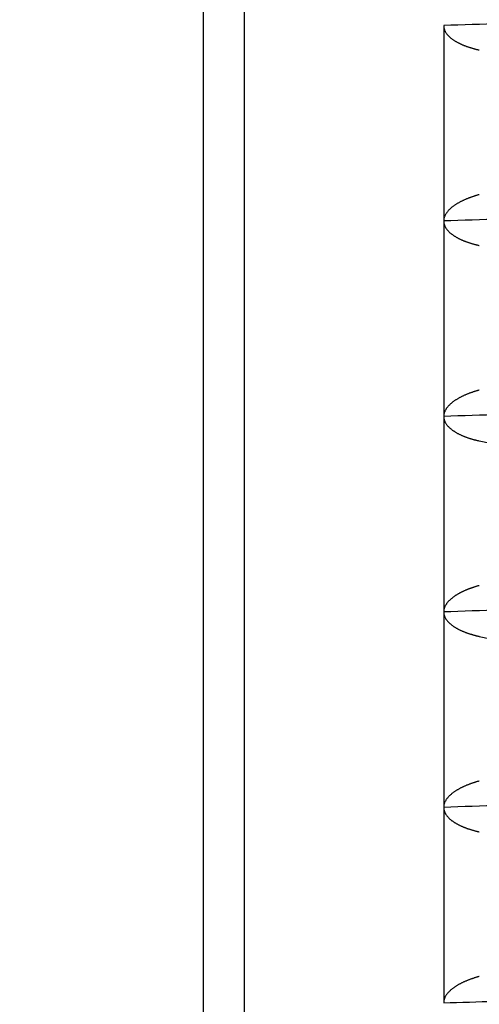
# Model space of a CAD drawing. Header units: millimetres. Extents: x 0 to 594, y 0 to 420.
# Tile 35 of 112: x 147.95 to 150.3, y 232.28 to 237.32. Entities that reach past the tile are written whole.
import ezdxf

# ---------------------------------------------------------------- set-up
doc = ezdxf.new("R2010")
doc.units = ezdxf.units.MM
doc.header["$LTSCALE"] = 0.257233
doc.layers.add('NoLayerName_001', color=7, linetype='Continuous')
doc.styles.get("Standard").update_dxf_attribs({"font": 'txt', "bigfont": 'extfont2'})
doc.dimstyles.get("Standard").update_dxf_attribs({"dimtxt": 2.5, "dimasz": 2.5, "dimexe": 1, "dimexo": 1, "dimtad": 1, "dimdec": 3, "dimzin": 0, "dimdsep": 46, "dimtxsty": 'Standard', "dimcen": 2.5, "dimadec": 3, "dimazin": 0, "dimtfac": 0.75, "dimtdec": 3, "dimtmove": 0, "dimatfit": 3, "dimfxl": 1, "dimarcsym": 0})

# ---------------------------------------------------------------- blocks, each defined once
blk = doc.blocks.new('_OPEN30')
at = {"color": 0, "linetype": 'ByBlock', "lineweight": -2}
for p, q in [((-1, 0.267949), (0, 0)), ((0, 0), (-1, -0.267949)), ((0, 0), (-1, 0))]:
    blk.add_line(p, q, dxfattribs=at)
blk = doc.blocks.new('*D44')
at = {"layer": 'Defpoints', "color": 0}
for p in [(135.4527, 245.9638), (135.4527, 226.5701), (160.4527, 226.5701)]:
    blk.add_point(p, dxfattribs=at)
at = {"layer": 'NoLayerName_001', "color": 0, "linetype": 'Continuous', "lineweight": 13}
for p, q in [((135.4527, 227.9844), (135.4527, 247.378)), ((160.4527, 227.9844), (160.4527, 247.378)), ((158.3314, 245.9638), (137.574, 245.9638))]:
    blk.add_line(p, q, dxfattribs=at)
at = {"layer": 'NoLayerName_001', "color": 0, "lineweight": 13, "xscale": 2.121340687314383, "yscale": 2.121340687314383, "zscale": 2.121340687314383, "rotation": 180}
blk.add_blockref('_OPEN30', (135.4527, 245.9638), dxfattribs=at)
at = {"layer": 'NoLayerName_001', "color": 0, "lineweight": 13, "xscale": 2.121340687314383, "yscale": 2.121340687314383, "zscale": 2.121340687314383}
blk.add_blockref('_OPEN30', (160.4527, 245.9638), dxfattribs=at)
at = {"layer": 'NoLayerName_001', "color": 0, "lineweight": 13, "insert": (147.9527, 249.8529), "char_height": 4.949795, "attachment_point": 5}
blk.add_mtext('\\W0.8000;25', dxfattribs=at)

msp = doc.modelspace()

# ---------------------------------------------------------------- linework, layer by layer
at = {"layer": 'NoLayerName_001', "color": 8, "linetype": 'Continuous', "lineweight": 25}
for p, q in [((148.8908, 240.4701), (148.8908, 229.5587)), ((149.1016, 240.1701), (149.1016, 229.5539))]:
    msp.add_line(p, q, dxfattribs=at)
at = {"layer": 'NoLayerName_001', "color": 7, "linetype": 'Continuous', "lineweight": 25}
msp.add_line((150.1212, 237.2853), (150.1212, 232.2852), dxfattribs=at)
at = {"layer": 'NoLayerName_001', "color": 8, "linetype": 'Continuous', "lineweight": 25}
for points, knots in [([(153.3356, 237.4452), (153.3163, 237.4421), (153.2779, 237.4355), (153.2197, 237.4287), (153.1615, 237.4225), (153.1032, 237.417), (153.0449, 237.4121), (152.9865, 237.4075), (152.9282, 237.4033), (152.8698, 237.3992), (152.8114, 237.3953), (152.7529, 237.3917), (152.6945, 237.3881), (152.6361, 237.3847), (152.5582, 237.3804), (152.4607, 237.3751), (152.3438, 237.3693), (152.2269, 237.3636), (152.0905, 237.3574), (151.9345, 237.3505), (151.7396, 237.3424), (151.5056, 237.3331), (151.2132, 237.3222), (150.8427, 237.309), (150.4722, 237.2966), (150.2187, 237.2885), (150.1212, 237.2853)], [0, 0, 0, 0, 0.058532, 0.117068, 0.175599, 0.234131, 0.292665, 0.351203, 0.40974, 0.468275, 0.526807, 0.585339, 0.643871, 0.702403, 0.760934, 0.877999, 0.995065, 1.11213, 1.229195, 1.404792, 1.580389, 1.814518, 2.10718, 2.458374, 2.926632, 3.219294, 3.219294, 3.219294, 3.219294]), ([(153.3356, 236.4452), (153.3163, 236.4421), (153.2779, 236.4355), (153.2197, 236.4287), (153.1615, 236.4225), (153.1032, 236.417), (153.0449, 236.4121), (152.9865, 236.4075), (152.9282, 236.4033), (152.8698, 236.3992), (152.8114, 236.3953), (152.7529, 236.3917), (152.6945, 236.3881), (152.6361, 236.3847), (152.5582, 236.3804), (152.4607, 236.3751), (152.3438, 236.3693), (152.2269, 236.3636), (152.0905, 236.3574), (151.9345, 236.3505), (151.7396, 236.3424), (151.5056, 236.3331), (151.2132, 236.3222), (150.8427, 236.309), (150.4722, 236.2966), (150.2187, 236.2885), (150.1212, 236.2853)], [0, 0, 0, 0, 0.058533, 0.117068, 0.175599, 0.234131, 0.292666, 0.351204, 0.409741, 0.468276, 0.526809, 0.585341, 0.643872, 0.702404, 0.760936, 0.878001, 0.995067, 1.112133, 1.229198, 1.404795, 1.580393, 1.814522, 2.107185, 2.458379, 2.926639, 3.219301, 3.219301, 3.219301, 3.219301]), ([(153.3356, 235.4452), (153.3163, 235.4421), (153.2778, 235.4355), (153.2197, 235.4287), (153.1615, 235.4225), (153.1032, 235.417), (153.0449, 235.4121), (152.9865, 235.4075), (152.9282, 235.4033), (152.8698, 235.3992), (152.8114, 235.3953), (152.7529, 235.3917), (152.6945, 235.3881), (152.6361, 235.3847), (152.5582, 235.3804), (152.4607, 235.3751), (152.3438, 235.3693), (152.2269, 235.3636), (152.0905, 235.3574), (151.9345, 235.3505), (151.7396, 235.3424), (151.5056, 235.3331), (151.2132, 235.3222), (150.8427, 235.309), (150.4722, 235.2966), (150.2187, 235.2885), (150.1212, 235.2853)], [0, 0, 0, 0, 0.058532, 0.117068, 0.175599, 0.23413, 0.292665, 0.351203, 0.40974, 0.468274, 0.526807, 0.585339, 0.643871, 0.702402, 0.760934, 0.877999, 0.995065, 1.11213, 1.229195, 1.404792, 1.580389, 1.814518, 2.10718, 2.458373, 2.926632, 3.219293, 3.219293, 3.219293, 3.219293]), ([(153.3356, 234.4452), (153.3163, 234.4421), (153.2779, 234.4355), (153.2197, 234.4287), (153.1615, 234.4225), (153.1032, 234.417), (153.0449, 234.4121), (152.9865, 234.4075), (152.9282, 234.4033), (152.8698, 234.3992), (152.8114, 234.3953), (152.7529, 234.3917), (152.6945, 234.3881), (152.6361, 234.3847), (152.5582, 234.3804), (152.4607, 234.3751), (152.3438, 234.3693), (152.2269, 234.3636), (152.0905, 234.3574), (151.9345, 234.3505), (151.7396, 234.3424), (151.5057, 234.3331), (151.2132, 234.3222), (150.8427, 234.309), (150.4722, 234.2966), (150.2187, 234.2885), (150.1212, 234.2853)], [0, 0, 0, 0, 0.058532, 0.117068, 0.175599, 0.23413, 0.292665, 0.351202, 0.409739, 0.468274, 0.526807, 0.585338, 0.64387, 0.702401, 0.760933, 0.877998, 0.995063, 1.112129, 1.229193, 1.40479, 1.580387, 1.814516, 2.107177, 2.45837, 2.926628, 3.219289, 3.219289, 3.219289, 3.219289]), ([(153.3356, 233.4452), (153.3163, 233.4421), (153.2778, 233.4355), (153.2197, 233.4287), (153.1615, 233.4225), (153.1032, 233.417), (153.0449, 233.4121), (152.9865, 233.4075), (152.9282, 233.4033), (152.8698, 233.3992), (152.8114, 233.3953), (152.7529, 233.3917), (152.6945, 233.3881), (152.6361, 233.3847), (152.5582, 233.3804), (152.4607, 233.3751), (152.3438, 233.3693), (152.2269, 233.3636), (152.0905, 233.3574), (151.9345, 233.3505), (151.7396, 233.3424), (151.5056, 233.3331), (151.2132, 233.3222), (150.8427, 233.309), (150.4722, 233.2966), (150.2187, 233.2885), (150.1212, 233.2853)], [0, 0, 0, 0, 0.058532, 0.117068, 0.175599, 0.23413, 0.292665, 0.351202, 0.409739, 0.468274, 0.526807, 0.585338, 0.64387, 0.702402, 0.760933, 0.877998, 0.995063, 1.112129, 1.229194, 1.40479, 1.580387, 1.814516, 2.107177, 2.45837, 2.926628, 3.219289, 3.219289, 3.219289, 3.219289]), ([(150.1212, 232.2852), (150.2967, 232.2909), (150.6087, 232.3009), (151.0182, 232.3151), (151.3302, 232.3264), (151.5836, 232.3361), (151.7981, 232.3447), (151.993, 232.3529), (152.1489, 232.3599), (152.2854, 232.3663), (152.4023, 232.3721), (152.4997, 232.3771), (152.5776, 232.3813), (152.6361, 232.3846), (152.6945, 232.388), (152.7529, 232.3916), (152.8114, 232.3952), (152.8698, 232.3991), (152.9282, 232.4032), (152.9865, 232.4074), (153.0449, 232.412), (153.1032, 232.4169), (153.1615, 232.4224), (153.2197, 232.4286), (153.2779, 232.4354), (153.3163, 232.442), (153.3356, 232.4451)], [0, 0, 0, 0, 0.52679, 0.936516, 1.229177, 1.463306, 1.697435, 1.873032, 2.048629, 2.165694, 2.28276, 2.399825, 2.458357, 2.516889, 2.57542, 2.633952, 2.692484, 2.751017, 2.809551, 2.868088, 2.926625, 2.98516, 3.043692, 3.102223, 3.160758, 3.219291, 3.219291, 3.219291, 3.219291])]:
    msp.add_open_spline(points, degree=3, knots=knots, dxfattribs=at)
at = {"layer": 'NoLayerName_001', "color": 7, "linetype": 'Continuous', "lineweight": 25}
for points, knots in [([(150.1212, 237.2853), (150.1213, 237.2834), (150.1214, 237.2794), (150.1223, 237.2736), (150.1238, 237.2678), (150.1257, 237.2622), (150.1281, 237.2568), (150.1309, 237.2516), (150.1341, 237.2466), (150.1375, 237.2418), (150.1413, 237.2373), (150.1453, 237.233), (150.1495, 237.2288), (150.1538, 237.2249), (150.1583, 237.2211), (150.163, 237.2175), (150.1677, 237.214), (150.1726, 237.2107), (150.1775, 237.2075), (150.1825, 237.2045), (150.1876, 237.2015), (150.1928, 237.1987), (150.198, 237.196), (150.2032, 237.1934), (150.2085, 237.1909), (150.2139, 237.1884), (150.2193, 237.1861), (150.2247, 237.1839), (150.2302, 237.1817), (150.2357, 237.1797), (150.2412, 237.1777), (150.2468, 237.1757), (150.2524, 237.1739), (150.258, 237.1721), (150.2636, 237.1704), (150.2692, 237.1688), (150.2749, 237.1672), (150.2806, 237.1657), (150.2862, 237.1642), (150.29, 237.1633), (150.2919, 237.1628)], [0, 0, 0, 0, 0.0058798, 0.0117874, 0.0177186, 0.0236601, 0.0295914, 0.0354959, 0.0413866, 0.0472759, 0.0531679, 0.0590588, 0.0649423, 0.0708208, 0.0766979, 0.082575, 0.0884514, 0.0943256, 0.100199, 0.1060726, 0.1119468, 0.1178211, 0.1236946, 0.1295681, 0.1354422, 0.1413174, 0.1471939, 0.1530718, 0.1589508, 0.1648304, 0.17071, 0.1765888, 0.182466, 0.1883417, 0.1942163, 0.20009, 0.205963, 0.2118355, 0.2177075, 0.2235791, 0.2235791, 0.2235791, 0.2235791]), ([(150.2919, 237.1628), (150.2939, 237.1624), (150.2977, 237.1614), (150.3015, 237.1606), (150.3034, 237.1602)], [0, 0, 0, 0, 0.0058711, 0.01174164, 0.01174164, 0.01174164, 0.01174164]), ([(150.3034, 236.42), (150.3015, 236.4195), (150.2976, 236.4184), (150.2919, 236.4168), (150.2862, 236.4151), (150.2805, 236.4133), (150.2749, 236.4115), (150.2692, 236.4096), (150.2636, 236.4077), (150.258, 236.4057), (150.2524, 236.4036), (150.2468, 236.4015), (150.2413, 236.3993), (150.2357, 236.397), (150.2303, 236.3946), (150.2248, 236.3922), (150.2194, 236.3897), (150.214, 236.3871), (150.2087, 236.3844), (150.2034, 236.3816), (150.1982, 236.3788), (150.193, 236.3758), (150.1879, 236.3728), (150.1829, 236.3696), (150.1779, 236.3663), (150.173, 236.3629), (150.1682, 236.3594), (150.1635, 236.3557), (150.1589, 236.3519), (150.1544, 236.348), (150.1501, 236.3439), (150.146, 236.3396), (150.142, 236.3351), (150.1383, 236.3305), (150.1348, 236.3256), (150.1316, 236.3206), (150.1287, 236.3153), (150.1262, 236.3098), (150.124, 236.3042), (150.1231, 236.3003), (150.1226, 236.2983)], [0, 0, 0, 0, 0.0059555, 0.0119115, 0.0178679, 0.0238248, 0.0297821, 0.03574, 0.0416985, 0.0476579, 0.0536184, 0.0595803, 0.0655437, 0.0715079, 0.0774721, 0.0834356, 0.0893981, 0.0953593, 0.1013191, 0.1072776, 0.1132353, 0.1191928, 0.1251506, 0.1311084, 0.1370662, 0.1430246, 0.1489851, 0.1549486, 0.1609128, 0.1668754, 0.1728365, 0.1787977, 0.1847612, 0.1907257, 0.1966927, 0.2026696, 0.2086698, 0.2147024, 0.2207408, 0.2267583, 0.2267583, 0.2267583, 0.2267583]), ([(150.1226, 236.2983), (150.1222, 236.2964), (150.1214, 236.2925), (150.1213, 236.2885), (150.1212, 236.2865)], [0, 0, 0, 0, 0.00598444, 0.01194204, 0.01194204, 0.01194204, 0.01194204]), ([(150.1212, 236.2865), (150.1213, 236.2848), (150.1213, 236.2813), (150.122, 236.276), (150.123, 236.2708), (150.1245, 236.2657), (150.1263, 236.2608), (150.1285, 236.256), (150.131, 236.2513), (150.1338, 236.2469), (150.1369, 236.2426), (150.1403, 236.2385), (150.1438, 236.2346), (150.1475, 236.2308), (150.1513, 236.2272), (150.1552, 236.2237), (150.1593, 236.2204), (150.1634, 236.2172), (150.1677, 236.2141), (150.172, 236.2111), (150.1764, 236.2082), (150.1808, 236.2055), (150.1854, 236.2028), (150.1899, 236.2002), (150.1946, 236.1978), (150.1992, 236.1954), (150.204, 236.193), (150.2087, 236.1908), (150.2135, 236.1887), (150.2183, 236.1866), (150.2231, 236.1846), (150.228, 236.1826), (150.2329, 236.1807), (150.2378, 236.1789), (150.2428, 236.1771), (150.2477, 236.1754), (150.2527, 236.1738), (150.2577, 236.1722), (150.2627, 236.1707), (150.2678, 236.1692), (150.2712, 236.1682), (150.2728, 236.1678)], [0, 0, 0, 0, 0.0052577, 0.0105381, 0.0158336, 0.0211345, 0.02643, 0.0317096, 0.0369744, 0.0422372, 0.0475049, 0.0527779, 0.0580514, 0.0633167, 0.0685738, 0.0738263, 0.0790769, 0.084327, 0.0895764, 0.0948251, 0.1000739, 0.1053234, 0.1105735, 0.1158238, 0.1210733, 0.1263217, 0.1315696, 0.1368171, 0.1420646, 0.1473118, 0.1525587, 0.1578054, 0.1630522, 0.1682993, 0.1735468, 0.1787947, 0.1840429, 0.1892915, 0.1945404, 0.1997897, 0.2050392, 0.2050392, 0.2050392, 0.2050392]), ([(150.2728, 236.1678), (150.2745, 236.1673), (150.2779, 236.1664), (150.283, 236.165), (150.2881, 236.1637), (150.2932, 236.1625), (150.2983, 236.1613), (150.3017, 236.1606), (150.3034, 236.1602)], [0, 0, 0, 0, 0.00524959, 0.0104991, 0.01574832, 0.02099701, 0.02624486, 0.03149156, 0.03149156, 0.03149156, 0.03149156]), ([(150.3034, 235.42), (150.3015, 235.4195), (150.2977, 235.4184), (150.2919, 235.4168), (150.2862, 235.4151), (150.2805, 235.4133), (150.2749, 235.4115), (150.2692, 235.4096), (150.2636, 235.4077), (150.258, 235.4057), (150.2524, 235.4036), (150.2468, 235.4015), (150.2413, 235.3993), (150.2357, 235.397), (150.2303, 235.3946), (150.2248, 235.3922), (150.2194, 235.3897), (150.214, 235.3871), (150.2087, 235.3844), (150.2034, 235.3816), (150.1982, 235.3788), (150.193, 235.3758), (150.1879, 235.3727), (150.1829, 235.3696), (150.1779, 235.3663), (150.173, 235.3629), (150.1682, 235.3594), (150.1635, 235.3557), (150.1589, 235.3519), (150.1544, 235.3479), (150.1501, 235.3438), (150.146, 235.3396), (150.142, 235.3351), (150.1382, 235.3305), (150.1347, 235.3256), (150.1315, 235.3206), (150.1287, 235.3153), (150.1262, 235.3098), (150.124, 235.3041), (150.1231, 235.3002), (150.1226, 235.2983)], [0, 0, 0, 0, 0.0059565, 0.0119136, 0.0178712, 0.0238291, 0.0297875, 0.0357465, 0.0417061, 0.0476666, 0.0536282, 0.0595912, 0.0655557, 0.0715209, 0.0774862, 0.0834509, 0.0894145, 0.0953767, 0.1013376, 0.1072972, 0.113256, 0.1192146, 0.1251735, 0.1311324, 0.1370913, 0.1430509, 0.1490124, 0.1549769, 0.160942, 0.1669058, 0.172868, 0.1788304, 0.1847952, 0.1907611, 0.1967294, 0.2027073, 0.2087082, 0.2147415, 0.2207806, 0.2267991, 0.2267991, 0.2267991, 0.2267991]), ([(150.1226, 235.2983), (150.1222, 235.2963), (150.1214, 235.2924), (150.1213, 235.2884), (150.1212, 235.2864)], [0, 0, 0, 0, 0.00598571, 0.01194457, 0.01194457, 0.01194457, 0.01194457]), ([(150.1212, 235.2858), (150.1213, 235.2838), (150.1214, 235.2799), (150.1223, 235.274), (150.1237, 235.2682), (150.1256, 235.2626), (150.1279, 235.2571), (150.1307, 235.2519), (150.1338, 235.2469), (150.1373, 235.2421), (150.1411, 235.2376), (150.1451, 235.2332), (150.1493, 235.2291), (150.1536, 235.2251), (150.1581, 235.2213), (150.1627, 235.2177), (150.1675, 235.2142), (150.1723, 235.2109), (150.1773, 235.2077), (150.1823, 235.2046), (150.1874, 235.2016), (150.1926, 235.1988), (150.1978, 235.1961), (150.2031, 235.1935), (150.2084, 235.191), (150.2137, 235.1885), (150.2191, 235.1862), (150.2246, 235.184), (150.2301, 235.1818), (150.2356, 235.1797), (150.2411, 235.1777), (150.2467, 235.1758), (150.2523, 235.1739), (150.2579, 235.1722), (150.2635, 235.1704), (150.2692, 235.1688), (150.2748, 235.1672), (150.2805, 235.1657), (150.2862, 235.1642), (150.29, 235.1633), (150.2919, 235.1628)], [0, 0, 0, 0, 0.0058929, 0.0118135, 0.0177548, 0.0237033, 0.0296403, 0.0355524, 0.0414535, 0.0473558, 0.0532621, 0.0591676, 0.0650642, 0.0709545, 0.0768425, 0.0827299, 0.0886167, 0.0945017, 0.1003861, 0.1062712, 0.1121569, 0.1180427, 0.1239278, 0.1298127, 0.1356981, 0.1415845, 0.1474723, 0.1533614, 0.1592515, 0.1651424, 0.1710332, 0.1769232, 0.1828116, 0.1886986, 0.1945844, 0.2004694, 0.2063536, 0.2122374, 0.2181206, 0.2240034, 0.2240034, 0.2240034, 0.2240034]), ([(150.2919, 235.1628), (150.2938, 235.1624), (150.2976, 235.1614), (150.3015, 235.1606), (150.3034, 235.1602)], [0, 0, 0, 0, 0.00588233, 0.0117641, 0.0117641, 0.0117641, 0.0117641]), ([(150.3034, 235.1602), (150.325, 235.1554), (150.3684, 235.1458), (150.4332, 235.131), (150.498, 235.1158), (150.5627, 235.1003), (150.6274, 235.0845), (150.6919, 235.0683), (150.7564, 235.0519), (150.8208, 235.0351), (150.8851, 235.018), (150.9494, 235.0006), (151.0135, 234.9829), (151.0776, 234.9649), (151.1416, 234.9466), (151.2055, 234.9281), (151.248, 234.9155), (151.2693, 234.9092)], [0, 0, 0, 0, 0.066535, 0.1330739, 0.1996166, 0.2661628, 0.332712, 0.3992638, 0.4658174, 0.5323723, 0.5989277, 0.6654826, 0.732036, 0.7985871, 0.8651345, 0.9316771, 0.9982135, 0.9982135, 0.9982135, 0.9982135]), ([(150.3034, 234.42), (150.3017, 234.4195), (150.2983, 234.4186), (150.2932, 234.4171), (150.2881, 234.4156), (150.283, 234.4141), (150.2779, 234.4125), (150.2729, 234.4108), (150.2678, 234.4091), (150.2628, 234.4074), (150.2578, 234.4056), (150.2528, 234.4038), (150.2479, 234.4019), (150.2429, 234.3999), (150.238, 234.3979), (150.2331, 234.3958), (150.2282, 234.3937), (150.2234, 234.3915), (150.2186, 234.3893), (150.2138, 234.387), (150.2091, 234.3846), (150.2043, 234.3821), (150.1997, 234.3796), (150.195, 234.377), (150.1905, 234.3743), (150.1859, 234.3715), (150.1815, 234.3687), (150.177, 234.3657), (150.1727, 234.3627), (150.1684, 234.3595), (150.1642, 234.3562), (150.1601, 234.3529), (150.1561, 234.3494), (150.1521, 234.3458), (150.1484, 234.342), (150.1447, 234.3382), (150.1412, 234.3342), (150.1379, 234.33), (150.1348, 234.3257), (150.1319, 234.3212), (150.1302, 234.318), (150.1294, 234.3165)], [0, 0, 0, 0, 0.0053116, 0.0106244, 0.0159379, 0.021252, 0.0265664, 0.0318808, 0.0371951, 0.0425093, 0.0478231, 0.0531365, 0.0584496, 0.0637623, 0.0690746, 0.0743866, 0.0796983, 0.08501, 0.0903219, 0.0956343, 0.1009469, 0.1062595, 0.1115721, 0.1168849, 0.1221983, 0.1275121, 0.1328258, 0.1381395, 0.1434535, 0.1487685, 0.1540855, 0.1594032, 0.1647207, 0.1700376, 0.175355, 0.1806752, 0.1859989, 0.1913231, 0.1966471, 0.2019748, 0.2073139, 0.2073139, 0.2073139, 0.2073139]), ([(150.1294, 234.3165), (150.1286, 234.3149), (150.127, 234.3117), (150.125, 234.3067), (150.1234, 234.3016), (150.1222, 234.2963), (150.1214, 234.291), (150.1213, 234.2875), (150.1212, 234.2857)], [0, 0, 0, 0, 0.00536196, 0.01074022, 0.01611562, 0.02147444, 0.02681032, 0.03212583, 0.03212583, 0.03212583, 0.03212583]), ([(150.1212, 234.2864), (150.1213, 234.2847), (150.1213, 234.2812), (150.122, 234.2759), (150.1231, 234.2707), (150.1245, 234.2656), (150.1263, 234.2607), (150.1285, 234.2559), (150.1311, 234.2512), (150.1339, 234.2468), (150.137, 234.2425), (150.1403, 234.2385), (150.1439, 234.2345), (150.1475, 234.2308), (150.1513, 234.2271), (150.1553, 234.2237), (150.1593, 234.2203), (150.1635, 234.2171), (150.1677, 234.214), (150.172, 234.2111), (150.1764, 234.2082), (150.1809, 234.2054), (150.1854, 234.2028), (150.19, 234.2002), (150.1946, 234.1977), (150.1993, 234.1953), (150.204, 234.193), (150.2087, 234.1908), (150.2135, 234.1886), (150.2183, 234.1866), (150.2232, 234.1845), (150.228, 234.1826), (150.2329, 234.1807), (150.2379, 234.1789), (150.2428, 234.1771), (150.2478, 234.1754), (150.2527, 234.1738), (150.2577, 234.1722), (150.2628, 234.1707), (150.2678, 234.1692), (150.2712, 234.1682), (150.2728, 234.1677)], [0, 0, 0, 0, 0.005254, 0.0105306, 0.0158229, 0.0211212, 0.0264148, 0.0316924, 0.0369546, 0.0422143, 0.0474782, 0.0527472, 0.0580165, 0.0632779, 0.0685314, 0.0737807, 0.0790283, 0.0842752, 0.0895217, 0.0947672, 0.1000128, 0.1052589, 0.1105057, 0.1157527, 0.1209988, 0.126244, 0.1314885, 0.1367329, 0.1419771, 0.147221, 0.1524647, 0.1577081, 0.1629517, 0.1681955, 0.1734398, 0.1786844, 0.1839293, 0.1891746, 0.1944203, 0.1996663, 0.2049125, 0.2049125, 0.2049125, 0.2049125]), ([(150.2728, 234.1677), (150.2745, 234.1673), (150.2779, 234.1664), (150.283, 234.165), (150.2881, 234.1637), (150.2932, 234.1625), (150.2983, 234.1613), (150.3017, 234.1606), (150.3034, 234.1602)], [0, 0, 0, 0, 0.00524632, 0.01049257, 0.01573853, 0.02098395, 0.02622855, 0.03147198, 0.03147198, 0.03147198, 0.03147198]), ([(150.3034, 234.1602), (150.325, 234.1554), (150.3684, 234.1458), (150.4332, 234.131), (150.498, 234.1158), (150.5627, 234.1003), (150.6274, 234.0845), (150.6919, 234.0683), (150.7564, 234.0519), (150.8208, 234.0351), (150.8851, 234.018), (150.9494, 234.0006), (151.0135, 233.9829), (151.0776, 233.9649), (151.1416, 233.9466), (151.2055, 233.9281), (151.248, 233.9155), (151.2693, 233.9092)], [0, 0, 0, 0, 0.0665356, 0.1330753, 0.1996186, 0.2661655, 0.3327154, 0.3992678, 0.4658221, 0.5323777, 0.5989337, 0.6654893, 0.7320434, 0.7985951, 0.8651432, 0.9316865, 0.9982236, 0.9982236, 0.9982236, 0.9982236]), ([(150.3034, 233.42), (150.3015, 233.4195), (150.2976, 233.4184), (150.2919, 233.4168), (150.2862, 233.4151), (150.2805, 233.4133), (150.2748, 233.4115), (150.2692, 233.4096), (150.2635, 233.4077), (150.2579, 233.4057), (150.2523, 233.4036), (150.2467, 233.4014), (150.2412, 233.3992), (150.2357, 233.3969), (150.2302, 233.3946), (150.2247, 233.3922), (150.2193, 233.3896), (150.214, 233.3871), (150.2086, 233.3844), (150.2034, 233.3816), (150.1981, 233.3787), (150.1929, 233.3758), (150.1878, 233.3727), (150.1828, 233.3695), (150.1778, 233.3662), (150.1729, 233.3628), (150.1681, 233.3593), (150.1634, 233.3556), (150.1588, 233.3518), (150.1543, 233.3478), (150.15, 233.3437), (150.1459, 233.3394), (150.1419, 233.335), (150.1381, 233.3303), (150.1346, 233.3255), (150.1314, 233.3204), (150.1286, 233.3151), (150.1261, 233.3096), (150.124, 233.304), (150.1231, 233.3), (150.1226, 233.2981)], [0, 0, 0, 0, 0.0059615, 0.0119235, 0.017886, 0.0238489, 0.0298123, 0.0357762, 0.0417407, 0.0477062, 0.0536727, 0.0596405, 0.0656099, 0.0715801, 0.0775503, 0.0835199, 0.0894884, 0.0954555, 0.1014213, 0.1073859, 0.1133498, 0.1193134, 0.1252775, 0.1312415, 0.1372054, 0.1431698, 0.149136, 0.155105, 0.1610746, 0.1670431, 0.1730105, 0.1789787, 0.1849501, 0.1909223, 0.1968963, 0.2028788, 0.2088828, 0.2149184, 0.2209603, 0.2269832, 0.2269832, 0.2269832, 0.2269832]), ([(150.1226, 233.2981), (150.1222, 233.2961), (150.1214, 233.2922), (150.1213, 233.2882), (150.1212, 233.2862)], [0, 0, 0, 0, 0.00599158, 0.01195634, 0.01195634, 0.01195634, 0.01195634]), ([(150.1212, 233.2866), (150.1213, 233.2848), (150.1213, 233.2813), (150.122, 233.276), (150.123, 233.2709), (150.1245, 233.2657), (150.1263, 233.2608), (150.1285, 233.256), (150.131, 233.2513), (150.1338, 233.2469), (150.1369, 233.2426), (150.1403, 233.2385), (150.1438, 233.2346), (150.1475, 233.2308), (150.1513, 233.2272), (150.1552, 233.2237), (150.1593, 233.2204), (150.1634, 233.2172), (150.1677, 233.2141), (150.172, 233.2111), (150.1764, 233.2082), (150.1808, 233.2055), (150.1854, 233.2028), (150.1899, 233.2002), (150.1946, 233.1978), (150.1992, 233.1954), (150.204, 233.193), (150.2087, 233.1908), (150.2135, 233.1887), (150.2183, 233.1866), (150.2231, 233.1846), (150.228, 233.1826), (150.2329, 233.1807), (150.2378, 233.1789), (150.2428, 233.1771), (150.2477, 233.1754), (150.2527, 233.1738), (150.2577, 233.1722), (150.2627, 233.1707), (150.2678, 233.1692), (150.2712, 233.1682), (150.2728, 233.1678)], [0, 0, 0, 0, 0.0052579, 0.0105385, 0.0158342, 0.0211352, 0.0264308, 0.0317105, 0.0369754, 0.0422384, 0.0475063, 0.0527796, 0.0580533, 0.0633189, 0.0685761, 0.0738288, 0.0790796, 0.0843298, 0.0895794, 0.0948283, 0.1000773, 0.1053269, 0.1105772, 0.1158277, 0.1210774, 0.126326, 0.131574, 0.1368218, 0.1420694, 0.1473168, 0.1525638, 0.1578107, 0.1630577, 0.168305, 0.1735527, 0.1788008, 0.1840492, 0.1892979, 0.1945471, 0.1997965, 0.2050462, 0.2050462, 0.2050462, 0.2050462]), ([(150.2728, 233.1678), (150.2745, 233.1673), (150.2779, 233.1664), (150.283, 233.165), (150.2881, 233.1637), (150.2932, 233.1625), (150.2983, 233.1613), (150.3017, 233.1606), (150.3034, 233.1602)], [0, 0, 0, 0, 0.00524977, 0.01049946, 0.01574887, 0.02099773, 0.02624577, 0.03149264, 0.03149264, 0.03149264, 0.03149264]), ([(150.3034, 232.42), (150.3015, 232.4195), (150.2976, 232.4184), (150.2919, 232.4168), (150.2861, 232.415), (150.2804, 232.4133), (150.2747, 232.4114), (150.269, 232.4096), (150.2634, 232.4076), (150.2577, 232.4056), (150.2521, 232.4035), (150.2465, 232.4013), (150.2409, 232.3991), (150.2354, 232.3968), (150.2299, 232.3945), (150.2244, 232.392), (150.219, 232.3895), (150.2136, 232.3869), (150.2083, 232.3842), (150.203, 232.3814), (150.1977, 232.3785), (150.1925, 232.3755), (150.1874, 232.3724), (150.1823, 232.3692), (150.1773, 232.3659), (150.1724, 232.3625), (150.1676, 232.3589), (150.1629, 232.3552), (150.1583, 232.3514), (150.1538, 232.3474), (150.1495, 232.3432), (150.1453, 232.3389), (150.1414, 232.3344), (150.1376, 232.3297), (150.1341, 232.3248), (150.131, 232.3197), (150.1282, 232.3143), (150.1258, 232.3088), (150.1238, 232.3031), (150.1229, 232.2991), (150.1224, 232.2971)], [0, 0, 0, 0, 0.005987, 0.0119745, 0.0179625, 0.023951, 0.0299399, 0.0359293, 0.0419194, 0.0479103, 0.0539023, 0.0598956, 0.0658904, 0.0718859, 0.0778815, 0.0838764, 0.0898703, 0.0958629, 0.1018543, 0.1078447, 0.1138344, 0.1198242, 0.1258146, 0.1318048, 0.1377946, 0.1437842, 0.1497747, 0.1557671, 0.1617602, 0.1677533, 0.1737473, 0.1797453, 0.1857493, 0.191754, 0.197757, 0.2037631, 0.2097847, 0.2158341, 0.2218927, 0.2279392, 0.2279392, 0.2279392, 0.2279392]), ([(150.1224, 232.2971), (150.1221, 232.2952), (150.1213, 232.2912), (150.1213, 232.2872), (150.1212, 232.2852)], [0, 0, 0, 0, 0.00602142, 0.01201598, 0.01201598, 0.01201598, 0.01201598])]:
    msp.add_open_spline(points, degree=3, knots=knots, dxfattribs=at)

# ---------------------------------------------------------------- dimensions: what is measured, and where the dimension line sits
at = {"layer": 'NoLayerName_001', "color": 3, "linetype": 'Continuous', "lineweight": 13}
dim = msp.add_linear_dim(base=(135.4527, 245.9638), p1=(160.4527, 226.5701), p2=(135.4527, 226.5701), angle=180, text='\\W0.8000;<>', dimstyle='Standard', override={"dimtxt": 4.949795, "dimasz": 2.121341, "dimexe": 1.414227, "dimexo": 1.414227, "dimgap": 1.414227, "dimzin": 8, "dimblk": 'OPEN30', "dimclrd": 0, "dimclre": 0, "dimclrt": 0, "dimtp": 0, "dimtm": 0, "dimlwd": 13, "dimlwe": 13}, dxfattribs=at)
dim.commit()
dim.dimension.update_dxf_attribs({"geometry": '*D44', "text_midpoint": (147.9527, 245.9638), "dimtype": 160})

doc.saveas('drawing.dxf')
